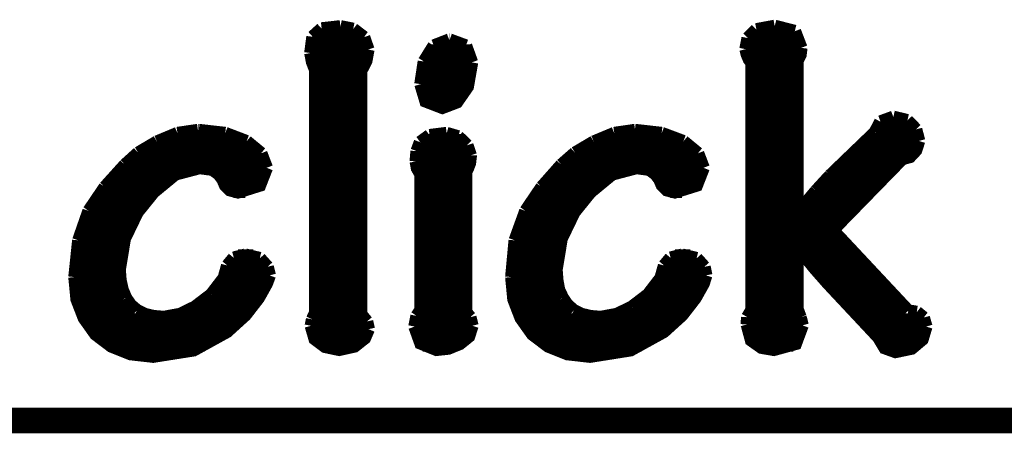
# Model space of a CAD drawing. Extents: x -1.3 to 24.2, y -3.9 to 39.2.
# Tile 13 of 37: x 12.5 to 18.4, y -3.9 to -1.4. Entities that reach past the tile are written whole.
import ezdxf

# ---------------------------------------------------------------- set-up
doc = ezdxf.new("R2010")
doc.units = 0
doc.layers.add('ANGLE_11_CLICK_V101_GKO', color=5, linetype='CONTINUOUS')
doc.layers.add('ANGLE_11_CLICK_V101_GTO', color=14, linetype='CONTINUOUS')

msp = doc.modelspace()

# ---------------------------------------------------------------- linework, layer by layer
at = {"layer": 'ANGLE_11_CLICK_V101_GKO', "const_width": 0.1524}
msp.add_lwpolyline([(-1.27, -3.81), (21.59, -3.81)], dxfattribs=at)
at = {"layer": 'ANGLE_11_CLICK_V101_GTO', "const_width": 0.0762}
for points in [[(14.28496, -1.52654), (14.3383, -1.47828)], [(14.3383, -1.47828), (14.45006, -1.46558)], [(14.45006, -1.46558), (14.52626, -1.48082)], [(14.52626, -1.48082), (14.58976, -1.52908)], [(16.87576, -1.53416), (16.92656, -1.48336)], [(16.92656, -1.48336), (17.03578, -1.46304)], [(17.03578, -1.46304), (17.15516, -1.49352)], [(17.15516, -1.49352), (17.19326, -1.59258)], [(14.27226, -1.62306), (14.28496, -1.52654)], [(14.28242, -1.53416), (14.59484, -1.53416)], [(14.58976, -1.52908), (14.61516, -1.60274)], [(15.00632, -1.57988), (15.09776, -1.54432)], [(15.09776, -1.54432), (15.1003, -1.54432)], [(15.1003, -1.54432), (15.19682, -1.57988)], [(16.86306, -1.6002), (16.87576, -1.53416)], [(16.87576, -1.53416), (17.1831, -1.53416)], [(14.27226, -1.61036), (14.61516, -1.61036)], [(14.57198, -3.17754), (14.57198, -1.72974), (14.60246, -1.67132), (14.61516, -1.60274)], [(14.9479, -1.67386), (15.00632, -1.57988)], [(14.97838, -1.61036), (15.21968, -1.61036)], [(15.19682, -1.57988), (15.23238, -1.67894)], [(16.86306, -1.6002), (16.87068, -1.63068), (16.88338, -1.66116), (16.89862, -1.68148)], [(16.8656, -1.61036), (17.19072, -1.61036)], [(17.1704, -1.66878), (17.18818, -1.63322), (17.19326, -1.59258)], [(14.27226, -1.62306), (14.28242, -1.6764), (14.3002, -1.72212)], [(14.92758, -1.80848), (14.9479, -1.67386)], [(14.92758, -1.80848), (14.95806, -1.91008), (15.05712, -1.94818), (15.14348, -1.91516), (15.20698, -1.82372), (15.23238, -1.67894)], [(17.1704, -2.56794), (17.1704, -1.66878)], [(14.28496, -1.68656), (14.59738, -1.68656)], [(14.3002, -3.16992), (14.3002, -1.72212)], [(14.94282, -1.68656), (15.23238, -1.68656)], [(16.89862, -3.15214), (16.89862, -1.68148)], [(16.89862, -1.68656), (17.1704, -1.68656)], [(14.3002, -1.76276), (14.57198, -1.76276)], [(14.92758, -1.76276), (15.22476, -1.76276)], [(16.89862, -1.76276), (17.1704, -1.76276)], [(14.3002, -1.83896), (14.57198, -1.83896)], [(14.92758, -1.83896), (15.19936, -1.83896)], [(16.89862, -1.83896), (17.1704, -1.83896)], [(14.3002, -1.91516), (14.57198, -1.91516)], [(14.96314, -1.91516), (15.14348, -1.91516)], [(16.89862, -1.91516), (17.1704, -1.91516)], [(14.3002, -1.99136), (14.57198, -1.99136)], [(16.89862, -1.99136), (17.1704, -1.99136)], [(17.6657, -2.032), (17.7419, -2.00406)], [(17.7419, -2.00406), (17.82572, -2.02438)], [(17.82572, -2.02438), (17.87652, -2.07772)], [(13.47978, -2.10058), (13.6017, -2.0828)], [(13.6017, -2.0828), (13.60678, -2.0828)], [(13.60678, -2.0828), (13.76426, -2.10058)], [(14.3002, -2.06756), (14.57198, -2.06756)], [(16.08074, -2.10058), (16.20266, -2.0828)], [(16.20266, -2.0828), (16.2052, -2.0828)], [(16.2052, -2.0828), (16.36268, -2.10058)], [(16.89862, -2.06756), (17.1704, -2.06756)], [(17.63268, -2.0955), (17.6657, -2.032)], [(17.63776, -2.06756), (17.87144, -2.06756)], [(17.87652, -2.07772), (17.8943, -2.1463)], [(13.35786, -2.15138), (13.47978, -2.10058)], [(13.37056, -2.14376), (13.88364, -2.14376)], [(13.76426, -2.10058), (13.89126, -2.14884)], [(14.3002, -2.14376), (14.57198, -2.14376)], [(14.92504, -2.15392), (14.98092, -2.11328)], [(14.93266, -2.14376), (15.17904, -2.14376)], [(14.98092, -2.11328), (15.08252, -2.10058)], [(15.08252, -2.10058), (15.1511, -2.1209)], [(15.1511, -2.1209), (15.20444, -2.1717)], [(15.95882, -2.15138), (16.08074, -2.10058)], [(15.97152, -2.14376), (16.4846, -2.14376)], [(16.36268, -2.10058), (16.49222, -2.14884)], [(16.89862, -2.14376), (17.1704, -2.14376)], [(17.36598, -2.35204), (17.63268, -2.0955)], [(17.38122, -2.67716), (17.79524, -2.25298), (17.84096, -2.24028), (17.87652, -2.20218), (17.8943, -2.1463)], [(17.58188, -2.14376), (17.8943, -2.14376)], [(13.2461, -2.21742), (13.35786, -2.15138)], [(13.89126, -2.14884), (13.97762, -2.21996)], [(14.90472, -2.20726), (14.92504, -2.15392)], [(15.20444, -2.1717), (15.22476, -2.23266)], [(15.84706, -2.21742), (15.95882, -2.15138)], [(16.49222, -2.14884), (16.57858, -2.21996)], [(13.16736, -2.28854), (13.2461, -2.21742)], [(13.24356, -2.21996), (13.97762, -2.21996)], [(13.97762, -2.21996), (14.01064, -2.30632)], [(14.3002, -2.21996), (14.57198, -2.21996)], [(14.89964, -2.26822), (14.90472, -2.20726)], [(14.90218, -2.21996), (15.22476, -2.21996)], [(15.19682, -3.16484), (15.19682, -2.33172), (15.20698, -2.3114), (15.21968, -2.27838), (15.22476, -2.2352), (15.22476, -2.23266)], [(15.76578, -2.28854), (15.84706, -2.21742)], [(15.84452, -2.21996), (16.57858, -2.21996)], [(16.57858, -2.21996), (16.6116, -2.30632)], [(16.89862, -2.21996), (17.1704, -2.21996)], [(17.50314, -2.21996), (17.86636, -2.21996)], [(13.04798, -2.42062), (13.16736, -2.28854)], [(13.13434, -2.91338), (13.16482, -2.72796), (13.24102, -2.57048), (13.33754, -2.4511), (13.46708, -2.34442), (13.61186, -2.30632), (13.68806, -2.31648), (13.72616, -2.34442), (13.74902, -2.3749), (13.76426, -2.41046), (13.7922, -2.4384), (13.84046, -2.4511), (13.97, -2.41046), (14.01064, -2.30632)], [(13.15974, -2.29616), (14.01064, -2.29616)], [(14.3002, -2.29616), (14.57198, -2.29616)], [(14.89964, -2.26822), (14.90726, -2.30886), (14.92758, -2.34442)], [(14.90218, -2.29616), (15.2146, -2.29616)], [(15.64894, -2.42062), (15.76578, -2.28854)], [(15.7353, -2.91338), (15.76578, -2.72796), (15.84198, -2.57048), (15.9385, -2.4511), (16.06804, -2.34442), (16.21282, -2.30632), (16.28902, -2.31648), (16.32712, -2.34442), (16.34998, -2.3749), (16.36522, -2.41046), (16.39316, -2.4384), (16.44142, -2.4511), (16.57096, -2.41046), (16.6116, -2.30632)], [(15.7607, -2.29616), (16.60906, -2.29616)], [(16.89862, -2.29616), (17.1704, -2.29616)], [(17.4244, -2.29616), (17.75206, -2.29616)], [(13.08862, -2.37236), (13.4239, -2.37236)], [(13.74648, -2.37236), (13.9954, -2.37236)], [(14.3002, -2.37236), (14.57198, -2.37236)], [(14.92758, -3.15214), (14.92758, -2.34442)], [(14.92758, -2.37236), (15.19682, -2.37236)], [(15.68958, -2.37236), (16.02486, -2.37236)], [(16.34744, -2.37236), (16.59636, -2.37236)], [(16.89862, -2.37236), (17.1704, -2.37236)], [(17.28216, -2.44348), (17.36598, -2.35204)], [(17.3482, -2.37236), (17.6784, -2.37236)], [(12.95146, -2.56286), (13.04798, -2.42062)], [(15.55242, -2.56286), (15.64894, -2.42062)], [(13.02512, -2.44856), (13.34008, -2.44856)], [(13.81252, -2.44856), (13.88364, -2.44856)], [(14.3002, -2.44856), (14.57198, -2.44856)], [(14.92758, -2.44856), (15.19682, -2.44856)], [(15.62608, -2.44856), (15.94104, -2.44856)], [(16.41348, -2.44856), (16.4846, -2.44856)], [(16.89862, -2.44856), (17.1704, -2.44856)], [(17.17548, -2.57048), (17.28216, -2.44348)], [(17.27962, -2.44856), (17.60474, -2.44856)], [(12.97432, -2.52476), (13.27404, -2.52476)], [(14.3002, -2.52476), (14.57198, -2.52476)], [(14.92758, -2.52476), (15.19682, -2.52476)], [(15.57528, -2.52476), (15.875, -2.52476)], [(16.89862, -2.52476), (17.1704, -2.52476)], [(17.21358, -2.52476), (17.53108, -2.52476)], [(12.8905, -2.73812), (12.95146, -2.56286)], [(12.93368, -2.60096), (13.22324, -2.60096)], [(14.3002, -2.60096), (14.57198, -2.60096)], [(14.92758, -2.60096), (15.19682, -2.60096)], [(15.48892, -2.73812), (15.55242, -2.56286)], [(15.53464, -2.60096), (15.8242, -2.60096)], [(16.89862, -2.60096), (17.45488, -2.60096)], [(17.1704, -2.56794), (17.17548, -2.57048)], [(12.90574, -2.67716), (13.18514, -2.67716)], [(14.3002, -2.67716), (14.57198, -2.67716)], [(14.92758, -2.67716), (15.19682, -2.67716)], [(15.5067, -2.67716), (15.7861, -2.67716)], [(16.89862, -2.67716), (17.38122, -2.67716)], [(17.38122, -2.67716), (17.8308, -3.15722)], [(12.86764, -2.95656), (12.8905, -2.73812)], [(12.88542, -2.75336), (13.1572, -2.75336)], [(14.3002, -2.75336), (14.57198, -2.75336)], [(14.92758, -2.75336), (15.19682, -2.75336)], [(15.4686, -2.95656), (15.48892, -2.73812)], [(15.48638, -2.75336), (15.75816, -2.75336)], [(16.89862, -2.75336), (17.45234, -2.75336)], [(17.1704, -3.14706), (17.1704, -2.78638), (17.17548, -2.78384), (17.27708, -2.9083), (17.35328, -2.99466), (17.653, -3.3147), (17.6911, -3.3782), (17.7546, -3.40106), (17.85112, -3.38074), (17.91462, -3.3274), (17.93748, -3.2512)], [(12.87272, -2.82956), (13.13942, -2.82956)], [(13.77696, -2.88798), (13.81506, -2.84226)], [(13.81506, -2.84226), (13.88364, -2.82448)], [(13.84046, -2.82956), (13.9319, -2.82956)], [(13.88364, -2.82448), (13.97, -2.8448)], [(13.97, -2.8448), (14.01572, -2.8956)], [(14.3002, -2.82956), (14.57198, -2.82956)], [(14.92758, -2.82956), (15.19682, -2.82956)], [(15.47368, -2.82956), (15.74038, -2.82956)], [(16.37792, -2.88798), (16.41602, -2.84226)], [(16.41602, -2.84226), (16.4846, -2.82448)], [(16.44142, -2.82956), (16.53286, -2.82956)], [(16.4846, -2.82448), (16.57096, -2.8448)], [(16.57096, -2.8448), (16.61668, -2.8956)], [(16.89862, -2.82956), (17.1704, -2.82956)], [(17.21104, -2.82956), (17.52346, -2.82956)], [(12.86764, -2.90576), (13.13434, -2.90576)], [(13.75664, -2.96164), (13.77696, -2.88798)], [(13.77188, -2.90576), (14.01826, -2.90576)], [(14.01572, -2.8956), (14.02842, -2.9464)], [(14.3002, -2.90576), (14.57198, -2.90576)], [(14.92758, -2.90576), (15.19682, -2.90576)], [(15.4686, -2.90576), (15.7353, -2.90576)], [(16.3576, -2.96164), (16.37792, -2.88798)], [(16.37284, -2.90576), (16.61922, -2.90576)], [(16.61668, -2.8956), (16.62684, -2.9464)], [(16.89862, -2.90576), (17.1704, -2.90576)], [(17.27454, -2.90576), (17.59458, -2.90576)], [(12.86764, -2.95656), (12.88034, -3.08864), (12.92352, -3.2004), (12.9921, -3.29692), (13.08608, -3.36804), (13.20038, -3.41376), (13.335, -3.429), (13.5763, -3.3909), (13.77442, -3.28168), (13.88364, -3.18262), (13.96238, -3.08102), (14.01064, -2.99466), (14.02842, -2.9464)], [(13.13434, -2.91338), (13.13942, -2.97688)], [(13.68044, -3.0607), (13.75664, -2.96164)], [(15.4686, -2.95656), (15.4813, -3.08864), (15.52448, -3.2004), (15.59306, -3.29692), (15.68704, -3.36804), (15.80134, -3.41376), (15.93596, -3.429), (16.17726, -3.3909), (16.37538, -3.28168), (16.4846, -3.18262), (16.56334, -3.08102), (16.6116, -2.99466), (16.62684, -2.9464)], [(15.7353, -2.91338), (15.74038, -2.97688)], [(16.2814, -3.0607), (16.3576, -2.96164)], [(12.86764, -2.98196), (13.13942, -2.98196)], [(13.13942, -2.97688), (13.15212, -3.03276)], [(13.74394, -2.98196), (14.01572, -2.98196)], [(14.3002, -2.98196), (14.57198, -2.98196)], [(14.92758, -2.98196), (15.19682, -2.98196)], [(15.4686, -2.98196), (15.74038, -2.98196)], [(15.74038, -2.97688), (15.75054, -3.03276)], [(16.3449, -2.98196), (16.61668, -2.98196)], [(16.89862, -2.98196), (17.1704, -2.98196)], [(17.34058, -2.98196), (17.6657, -2.98196)], [(12.87526, -3.05816), (13.15974, -3.05816)], [(13.15212, -3.03276), (13.17244, -3.08102)], [(13.17244, -3.08102), (13.20038, -3.12166)], [(13.58392, -3.13436), (13.68044, -3.0607)], [(13.68298, -3.05816), (13.97762, -3.05816)], [(14.3002, -3.05816), (14.57198, -3.05816)], [(14.92758, -3.05816), (15.19682, -3.05816)], [(15.47622, -3.05816), (15.7607, -3.05816)], [(15.75054, -3.03276), (15.7734, -3.08102)], [(15.7734, -3.08102), (15.80134, -3.12166)], [(16.18488, -3.13436), (16.2814, -3.0607)], [(16.28394, -3.05816), (16.57858, -3.05816)], [(16.89862, -3.05816), (17.1704, -3.05816)], [(17.4117, -3.05816), (17.73682, -3.05816)], [(12.89558, -3.13436), (13.21308, -3.13436)], [(13.20038, -3.12166), (13.23848, -3.15468)], [(13.49502, -3.17754), (13.58392, -3.13436)], [(13.58646, -3.13436), (13.92428, -3.13436)], [(14.3002, -3.13436), (14.57198, -3.13436)], [(14.92758, -3.13436), (15.19682, -3.13436)], [(15.49654, -3.13436), (15.81404, -3.13436)], [(15.80134, -3.12166), (15.83944, -3.15468)], [(16.09598, -3.17754), (16.18488, -3.13436)], [(16.18742, -3.13436), (16.52524, -3.13436)], [(16.89862, -3.13436), (17.1704, -3.13436)], [(17.48282, -3.13436), (17.80794, -3.13436)], [(13.23848, -3.15468), (13.2842, -3.17754)], [(13.2842, -3.17754), (13.33754, -3.19024)], [(13.33754, -3.19024), (13.3985, -3.19532)], [(13.3985, -3.19532), (13.49502, -3.17754)], [(14.28242, -3.20802), (14.3002, -3.16992)], [(14.57198, -3.17754), (14.60754, -3.22072)], [(14.89202, -3.2512), (14.90472, -3.1877)], [(14.90472, -3.1877), (14.92758, -3.15214)], [(15.19682, -3.16484), (15.22222, -3.19532)], [(15.22222, -3.19532), (15.23492, -3.24612)], [(15.83944, -3.15468), (15.88516, -3.17754)], [(15.88516, -3.17754), (15.9385, -3.19024)], [(15.9385, -3.19024), (15.99946, -3.19532)], [(15.99946, -3.19532), (16.09598, -3.17754)], [(16.87068, -3.2385), (16.87322, -3.19532)], [(16.87322, -3.19532), (16.89862, -3.15214)], [(17.1704, -3.14706), (17.18818, -3.19532)], [(17.18818, -3.19532), (17.20088, -3.24358)], [(17.8308, -3.15722), (17.8816, -3.16484)], [(17.8816, -3.16484), (17.92224, -3.19786)], [(17.92224, -3.19786), (17.93748, -3.2512)], [(12.9286, -3.21056), (13.85824, -3.21056)], [(14.2748, -3.24612), (14.28242, -3.20802)], [(14.2748, -3.24612), (14.29766, -3.32486), (14.35862, -3.37058), (14.44244, -3.38836), (14.53388, -3.36804), (14.59484, -3.31978), (14.6177, -3.26644)], [(14.28242, -3.21056), (14.59992, -3.21056)], [(14.60754, -3.22072), (14.6177, -3.26644)], [(14.89202, -3.2512), (14.92758, -3.35026), (15.02156, -3.38836), (15.09268, -3.38074), (15.16126, -3.3528), (15.2146, -3.30962), (15.23492, -3.24612)], [(14.8971, -3.21056), (15.2273, -3.21056)], [(15.52956, -3.21056), (16.4592, -3.21056)], [(16.87068, -3.21056), (17.1958, -3.21056)], [(16.87068, -3.2385), (16.89608, -3.33248), (16.95704, -3.37566), (17.0307, -3.38836), (17.16024, -3.3528), (17.20088, -3.24358)], [(17.55394, -3.21056), (17.92732, -3.21056)], [(12.98448, -3.28676), (13.7668, -3.28676)], [(14.27988, -3.28676), (14.61516, -3.28676)], [(14.89456, -3.28676), (15.2273, -3.28676)], [(15.58544, -3.28676), (16.36776, -3.28676)], [(16.87576, -3.28676), (17.19834, -3.28676)], [(17.62506, -3.28676), (17.9324, -3.28676)], [(13.07846, -3.36296), (13.64234, -3.36296)], [(14.34084, -3.36296), (14.54404, -3.36296)], [(14.94028, -3.36296), (15.14602, -3.36296)], [(15.67942, -3.36296), (16.2433, -3.36296)], [(16.92656, -3.36296), (17.14754, -3.36296)], [(17.67586, -3.36296), (17.8816, -3.36296)]]:
    msp.add_lwpolyline(points, dxfattribs=at)

doc.saveas('drawing.dxf')
